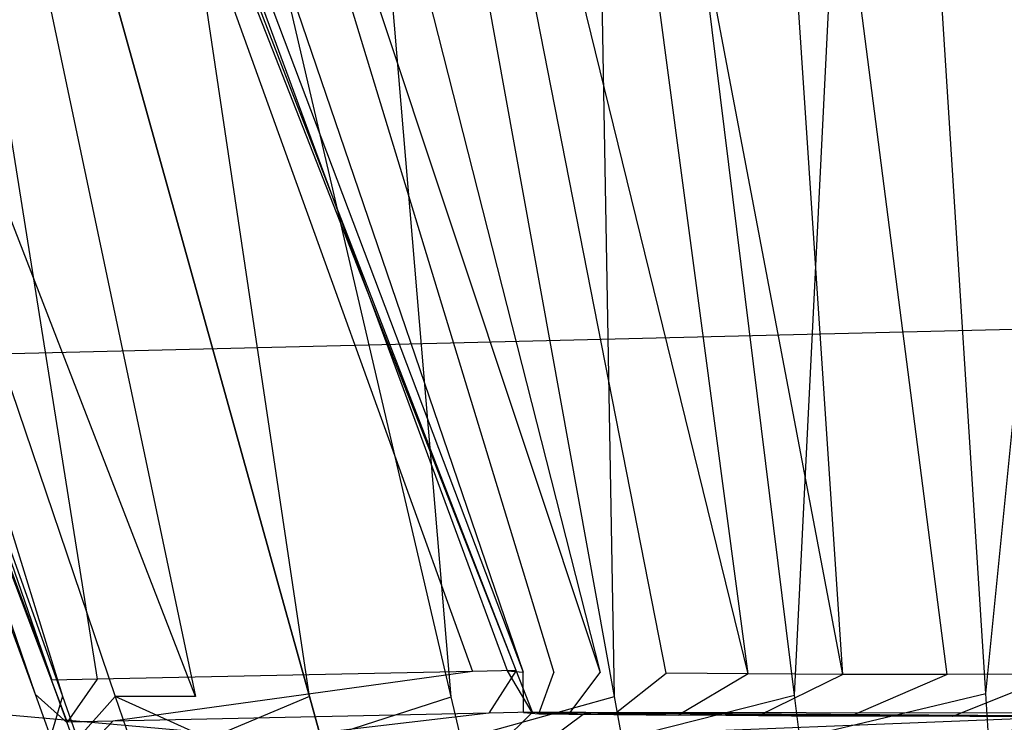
# Model space of a CAD drawing. Extents: x 0 to 1.29, y -0.45 to 0.
# Tile 6 of 37: x 0.1753 to 0.1861, y -0.44723 to -0.43953. Entities that reach past the tile are written whole.
import ezdxf

# ---------------------------------------------------------------- set-up
doc = ezdxf.new("R2010")
doc.units = 0
for name, color, linetype in [('L0_GRIFFOL_N_A69100__1___REPLAC', 7, 'CONTINUOUS'), ('L23_GRIFFUL_N_A69100__1___REPLA', 7, 'CONTINUOUS'), ('L25_FRONTUL_N_A69100__0___REPLA', 7, 'CONTINUOUS'), ('L2_FRONTOL_N_A69100__0___REPLAC', 7, 'CONTINUOUS')]:
    doc.layers.add(name, color=color, linetype=linetype)

msp = doc.modelspace()

# ---------------------------------------------------------------- linework, layer by layer
at = {"layer": 'L0_GRIFFOL_N_A69100__1___REPLAC', "color": 254}
for points, invisible_edges in [([(0.168714, -0.428419, 0.385124), (0.175471, -0.446922, 0.385193), (0.17565, -0.44677, 0.398709), (0.168714, -0.428419, 0.385124)], 14), ([(0.168714, -0.428419, 0.385124), (0.17565, -0.44677, 0.398709), (0.168848, -0.428443, 0.398708), (0.168714, -0.428419, 0.385124)], 14), ([(0.169175, -0.428454, 0.381799), (0.175471, -0.446922, 0.385193), (0.168714, -0.428419, 0.385124), (0.169175, -0.428454, 0.381799)], 14), ([(0.173584, -0.428415, 0.38497), (0.180743, -0.446661, 0.398678), (0.180648, -0.446664, 0.38376), (0.173584, -0.428415, 0.38497)], 13), ([(0.180743, -0.446661, 0.398678), (0.173584, -0.428415, 0.38497), (0.173683, -0.428444, 0.398705), (0.180743, -0.446661, 0.398678)], 14), ([(0.180648, -0.446664, 0.38376), (0.173928, -0.428441, 0.382495), (0.173584, -0.428415, 0.38497), (0.180648, -0.446664, 0.38376)], 14), ([(0.181499, -0.428435, 0.367114), (0.181823, -0.446946, 0.374357), (0.178468, -0.428457, 0.368484), (0.181499, -0.428435, 0.367114)], 13), ([(0.184325, -0.446704, 0.37786), (0.183112, -0.428428, 0.371563), (0.180853, -0.428444, 0.372583), (0.184325, -0.446704, 0.37786)], 14), ([(0.184715, -0.428409, 0.366218), (0.183797, -0.446932, 0.373464), (0.181499, -0.428435, 0.367114), (0.184715, -0.428409, 0.366218)], 13), ([(0.181823, -0.446946, 0.374357), (0.181499, -0.428435, 0.367114), (0.183797, -0.446932, 0.373464), (0.181823, -0.446946, 0.374357)], 14), ([(0.185508, -0.428408, 0.370896), (0.183112, -0.428428, 0.371563), (0.185469, -0.446704, 0.377375), (0.185508, -0.428408, 0.370896)], 14), ([(0.185469, -0.446704, 0.377375), (0.183112, -0.428428, 0.371563), (0.184325, -0.446704, 0.37786), (0.185469, -0.446704, 0.377375)], 14), ([(0.183797, -0.446932, 0.373464), (0.184715, -0.428409, 0.366218), (0.185891, -0.446915, 0.372881), (0.183797, -0.446932, 0.373464)], 14), ([(0.187744, -0.428385, 0.365867), (0.185891, -0.446915, 0.372881), (0.184715, -0.428409, 0.366218), (0.187744, -0.428385, 0.365867)], 13), ([(0.186683, -0.446702, 0.377057), (0.185508, -0.428408, 0.370896), (0.185469, -0.446704, 0.377375), (0.186683, -0.446702, 0.377057)], 14), ([(0.186683, -0.446702, 0.377057), (0.187687, -0.428392, 0.370643), (0.185508, -0.428408, 0.370896), (0.186683, -0.446702, 0.377057)], 13), ([(0.185891, -0.446915, 0.372881), (0.187744, -0.428385, 0.365867), (0.187756, -0.4469, 0.372665), (0.185891, -0.446915, 0.372881)], 14), ([(0.175654, -0.446766, 0.399014), (0.168848, -0.428443, 0.398708), (0.17565, -0.44677, 0.398709), (0.175654, -0.446766, 0.399014)], 13), ([(0.168848, -0.428443, 0.398708), (0.175654, -0.446766, 0.399014), (0.168851, -0.428444, 0.399014), (0.168848, -0.428443, 0.398708)], 14), ([(0.175654, -0.446766, 0.399014), (0.169325, -0.428444, 0.399014), (0.168851, -0.428444, 0.399014), (0.175654, -0.446766, 0.399014)], 13), ([(0.175471, -0.446922, 0.385193), (0.169175, -0.428454, 0.381799), (0.175771, -0.446944, 0.383028), (0.175471, -0.446922, 0.385193)], 13), ([(0.170066, -0.428459, 0.378572), (0.175771, -0.446944, 0.383028), (0.169175, -0.428454, 0.381799), (0.170066, -0.428459, 0.378572)], 14), ([(0.169325, -0.428444, 0.399014), (0.175654, -0.446766, 0.399014), (0.176153, -0.446756, 0.399014), (0.169325, -0.428444, 0.399014)], 14), ([(0.176153, -0.446756, 0.399014), (0.173232, -0.428444, 0.399014), (0.169325, -0.428444, 0.399014), (0.176153, -0.446756, 0.399014)], 13), ([(0.17723, -0.446945, 0.378945), (0.170066, -0.428459, 0.378572), (0.171415, -0.428456, 0.375529), (0.17723, -0.446945, 0.378945)], 14), ([(0.175771, -0.446944, 0.383028), (0.170066, -0.428459, 0.378572), (0.176351, -0.446947, 0.380926), (0.175771, -0.446944, 0.383028)], 13), ([(0.170066, -0.428459, 0.378572), (0.17723, -0.446945, 0.378945), (0.176351, -0.446947, 0.380926), (0.170066, -0.428459, 0.378572)], 13), ([(0.173333, -0.428457, 0.372787), (0.17723, -0.446945, 0.378945), (0.171415, -0.428456, 0.375529), (0.173333, -0.428457, 0.372787)], 14), ([(0.173232, -0.428444, 0.399014), (0.176153, -0.446756, 0.399014), (0.180267, -0.446671, 0.399014), (0.173232, -0.428444, 0.399014)], 14), ([(0.180267, -0.446671, 0.399014), (0.173685, -0.428444, 0.399014), (0.173232, -0.428444, 0.399014), (0.180267, -0.446671, 0.399014)], 13), ([(0.17723, -0.446945, 0.378945), (0.173333, -0.428457, 0.372787), (0.178479, -0.446946, 0.377159), (0.17723, -0.446945, 0.378945)], 13), ([(0.175722, -0.428463, 0.37041), (0.178479, -0.446946, 0.377159), (0.173333, -0.428457, 0.372787), (0.175722, -0.428463, 0.37041)], 13), ([(0.173683, -0.428444, 0.398705), (0.180745, -0.446661, 0.399014), (0.180743, -0.446661, 0.398678), (0.173683, -0.428444, 0.398705)], 13), ([(0.180745, -0.446661, 0.399014), (0.173683, -0.428444, 0.398705), (0.173685, -0.428444, 0.399014), (0.180745, -0.446661, 0.399014)], 14), ([(0.173685, -0.428444, 0.399014), (0.180267, -0.446671, 0.399014), (0.180745, -0.446661, 0.399014), (0.173685, -0.428444, 0.399014)], 14), ([(0.173928, -0.428441, 0.382495), (0.18082, -0.446679, 0.382581), (0.174592, -0.428444, 0.380092), (0.173928, -0.428441, 0.382495)], 14), ([(0.173928, -0.428441, 0.382495), (0.180648, -0.446664, 0.38376), (0.18082, -0.446679, 0.382581), (0.173928, -0.428441, 0.382495)], 13), ([(0.175597, -0.428442, 0.377827), (0.174592, -0.428444, 0.380092), (0.181156, -0.446683, 0.381437), (0.175597, -0.428442, 0.377827)], 14), ([(0.174592, -0.428444, 0.380092), (0.18082, -0.446679, 0.382581), (0.181156, -0.446683, 0.381437), (0.174592, -0.428444, 0.380092)], 14), ([(0.175597, -0.428442, 0.377827), (0.181665, -0.446685, 0.380358), (0.177026, -0.428443, 0.375786), (0.175597, -0.428442, 0.377827)], 14), ([(0.175597, -0.428442, 0.377827), (0.181156, -0.446683, 0.381437), (0.181665, -0.446685, 0.380358), (0.175597, -0.428442, 0.377827)], 14), ([(0.178468, -0.428457, 0.368484), (0.180034, -0.44695, 0.375611), (0.175722, -0.428463, 0.37041), (0.178468, -0.428457, 0.368484)], 13), ([(0.178479, -0.446946, 0.377159), (0.175722, -0.428463, 0.37041), (0.180034, -0.44695, 0.375611), (0.178479, -0.446946, 0.377159)], 14), ([(0.182388, -0.44669, 0.379386), (0.178806, -0.428448, 0.374016), (0.177026, -0.428443, 0.375786), (0.182388, -0.44669, 0.379386)], 14), ([(0.177026, -0.428443, 0.375786), (0.181665, -0.446685, 0.380358), (0.182388, -0.44669, 0.379386), (0.177026, -0.428443, 0.375786)], 14), ([(0.180034, -0.44695, 0.375611), (0.178468, -0.428457, 0.368484), (0.181823, -0.446946, 0.374357), (0.180034, -0.44695, 0.375611)], 14), ([(0.183289, -0.446699, 0.378543), (0.180853, -0.428444, 0.372583), (0.178806, -0.428448, 0.374016), (0.183289, -0.446699, 0.378543)], 14), ([(0.183289, -0.446699, 0.378543), (0.178806, -0.428448, 0.374016), (0.182388, -0.44669, 0.379386), (0.183289, -0.446699, 0.378543)], 14), ([(0.184325, -0.446704, 0.37786), (0.180853, -0.428444, 0.372583), (0.183289, -0.446699, 0.378543), (0.184325, -0.446704, 0.37786)], 14), ([(0.176325, -0.447217, 0.399014), (0.180267, -0.446671, 0.399014), (0.176153, -0.446756, 0.399014), (0.176325, -0.447217, 0.399014)], 13), ([(0.180267, -0.446671, 0.399014), (0.176325, -0.447217, 0.399014), (0.180444, -0.44713, 0.399014), (0.180267, -0.446671, 0.399014)], 14), ([(0.180444, -0.44713, 0.399014), (0.180745, -0.446661, 0.399014), (0.180267, -0.446671, 0.399014), (0.180444, -0.44713, 0.399014)], 13), ([(0.180745, -0.446661, 0.399014), (0.180444, -0.44713, 0.399014), (0.180922, -0.447119, 0.399014), (0.180745, -0.446661, 0.399014)], 14), ([(0.18092, -0.44712, 0.398677), (0.180648, -0.446664, 0.38376), (0.180743, -0.446661, 0.398678), (0.18092, -0.44712, 0.398677)], 14), ([(0.180648, -0.446664, 0.38376), (0.18092, -0.44712, 0.398677), (0.180826, -0.447123, 0.38373), (0.180648, -0.446664, 0.38376)], 13), ([(0.180826, -0.447123, 0.38373), (0.18082, -0.446679, 0.382581), (0.180648, -0.446664, 0.38376), (0.180826, -0.447123, 0.38373)], 14), ([(0.180743, -0.446661, 0.398678), (0.180922, -0.447119, 0.399014), (0.18092, -0.44712, 0.398677), (0.180743, -0.446661, 0.398678)], 13), ([(0.180922, -0.447119, 0.399014), (0.180743, -0.446661, 0.398678), (0.180745, -0.446661, 0.399014), (0.180922, -0.447119, 0.399014)], 14), ([(0.175471, -0.446922, 0.385193), (0.175821, -0.447231, 0.398709), (0.17565, -0.44677, 0.398709), (0.175471, -0.446922, 0.385193)], 14), ([(0.17565, -0.44677, 0.398709), (0.175825, -0.447227, 0.399014), (0.175654, -0.446766, 0.399014), (0.17565, -0.44677, 0.398709)], 14), ([(0.175825, -0.447227, 0.399014), (0.17565, -0.44677, 0.398709), (0.175821, -0.447231, 0.398709), (0.175825, -0.447227, 0.399014)], 13), ([(0.175825, -0.447227, 0.399014), (0.176153, -0.446756, 0.399014), (0.175654, -0.446766, 0.399014), (0.175825, -0.447227, 0.399014)], 13), ([(0.176153, -0.446756, 0.399014), (0.175825, -0.447227, 0.399014), (0.176325, -0.447217, 0.399014), (0.176153, -0.446756, 0.399014)], 14), ([(0.180994, -0.447138, 0.382583), (0.181156, -0.446683, 0.381437), (0.18082, -0.446679, 0.382581), (0.180994, -0.447138, 0.382583)], 14), ([(0.18082, -0.446679, 0.382581), (0.180826, -0.447123, 0.38373), (0.180994, -0.447138, 0.382583), (0.18082, -0.446679, 0.382581)], 13), ([(0.181156, -0.446683, 0.381437), (0.180994, -0.447138, 0.382583), (0.181321, -0.447141, 0.381471), (0.181156, -0.446683, 0.381437)], 13), ([(0.181321, -0.447141, 0.381471), (0.181665, -0.446685, 0.380358), (0.181156, -0.446683, 0.381437), (0.181321, -0.447141, 0.381471)], 14), ([(0.181665, -0.446685, 0.380358), (0.181321, -0.447141, 0.381471), (0.181817, -0.447144, 0.380422), (0.181665, -0.446685, 0.380358)], 13), ([(0.181817, -0.447144, 0.380422), (0.182388, -0.44669, 0.379386), (0.181665, -0.446685, 0.380358), (0.181817, -0.447144, 0.380422)], 14), ([(0.182388, -0.44669, 0.379386), (0.181817, -0.447144, 0.380422), (0.182523, -0.44715, 0.379476), (0.182388, -0.44669, 0.379386)], 13), ([(0.182523, -0.44715, 0.379476), (0.183289, -0.446699, 0.378543), (0.182388, -0.44669, 0.379386), (0.182523, -0.44715, 0.379476)], 13), ([(0.183289, -0.446699, 0.378543), (0.182523, -0.44715, 0.379476), (0.183401, -0.447158, 0.378657), (0.183289, -0.446699, 0.378543)], 14), ([(0.183401, -0.447158, 0.378657), (0.184325, -0.446704, 0.37786), (0.183289, -0.446699, 0.378543), (0.183401, -0.447158, 0.378657)], 13), ([(0.184325, -0.446704, 0.37786), (0.183401, -0.447158, 0.378657), (0.184412, -0.447163, 0.377993), (0.184325, -0.446704, 0.37786)], 14), ([(0.184412, -0.447163, 0.377993), (0.185469, -0.446704, 0.377375), (0.184325, -0.446704, 0.37786), (0.184412, -0.447163, 0.377993)], 13), ([(0.185469, -0.446704, 0.377375), (0.184412, -0.447163, 0.377993), (0.185528, -0.447164, 0.377521), (0.185469, -0.446704, 0.377375)], 14), ([(0.185528, -0.447164, 0.377521), (0.186683, -0.446702, 0.377057), (0.185469, -0.446704, 0.377375), (0.185528, -0.447164, 0.377521)], 13), ([(0.186683, -0.446702, 0.377057), (0.185528, -0.447164, 0.377521), (0.186712, -0.447162, 0.377212), (0.186683, -0.446702, 0.377057)], 14), ([(0.175821, -0.447231, 0.398709), (0.175471, -0.446922, 0.385193), (0.175641, -0.447387, 0.385195), (0.175821, -0.447231, 0.398709)], 13), ([(0.175771, -0.446944, 0.383028), (0.175641, -0.447387, 0.385195), (0.175471, -0.446922, 0.385193), (0.175771, -0.446944, 0.383028)], 14), ([(0.175641, -0.447387, 0.385195), (0.175771, -0.446944, 0.383028), (0.175937, -0.44741, 0.383058), (0.175641, -0.447387, 0.385195)], 13), ([(0.176351, -0.446947, 0.380926), (0.175937, -0.44741, 0.383058), (0.175771, -0.446944, 0.383028), (0.176351, -0.446947, 0.380926)], 14), ([(0.175937, -0.44741, 0.383058), (0.176351, -0.446947, 0.380926), (0.176509, -0.447412, 0.380985), (0.175937, -0.44741, 0.383058)], 13), ([(0.177376, -0.447411, 0.37903), (0.176351, -0.446947, 0.380926), (0.17723, -0.446945, 0.378945), (0.177376, -0.447411, 0.37903)], 14), ([(0.176351, -0.446947, 0.380926), (0.177376, -0.447411, 0.37903), (0.176509, -0.447412, 0.380985), (0.176351, -0.446947, 0.380926)], 13), ([(0.178479, -0.446946, 0.377159), (0.177376, -0.447411, 0.37903), (0.17723, -0.446945, 0.378945), (0.178479, -0.446946, 0.377159)], 14), ([(0.177376, -0.447411, 0.37903), (0.178479, -0.446946, 0.377159), (0.178608, -0.447411, 0.377268), (0.177376, -0.447411, 0.37903)], 13), ([(0.180034, -0.44695, 0.375611), (0.178608, -0.447411, 0.377268), (0.178479, -0.446946, 0.377159), (0.180034, -0.44695, 0.375611)], 13), ([(0.178608, -0.447411, 0.377268), (0.180034, -0.44695, 0.375611), (0.180143, -0.447415, 0.375742), (0.178608, -0.447411, 0.377268)], 14), ([(0.181823, -0.446946, 0.374357), (0.180143, -0.447415, 0.375742), (0.180034, -0.44695, 0.375611), (0.181823, -0.446946, 0.374357)], 13), ([(0.180143, -0.447415, 0.375742), (0.181823, -0.446946, 0.374357), (0.181907, -0.447411, 0.374504), (0.180143, -0.447415, 0.375742)], 14), ([(0.183797, -0.446932, 0.373464), (0.181907, -0.447411, 0.374504), (0.181823, -0.446946, 0.374357), (0.183797, -0.446932, 0.373464)], 13), ([(0.181907, -0.447411, 0.374504), (0.183797, -0.446932, 0.373464), (0.183854, -0.447398, 0.373624), (0.181907, -0.447411, 0.374504)], 14), ([(0.185891, -0.446915, 0.372881), (0.183854, -0.447398, 0.373624), (0.183797, -0.446932, 0.373464), (0.185891, -0.446915, 0.372881)], 13), ([(0.183854, -0.447398, 0.373624), (0.185891, -0.446915, 0.372881), (0.18592, -0.44738, 0.373049), (0.183854, -0.447398, 0.373624)], 14), ([(0.187756, -0.4469, 0.372665), (0.18592, -0.44738, 0.373049), (0.185891, -0.446915, 0.372881), (0.187756, -0.4469, 0.372665)], 13), ([(0.18592, -0.44738, 0.373049), (0.187756, -0.4469, 0.372665), (0.187757, -0.447366, 0.372836), (0.18592, -0.44738, 0.373049)], 14), ([(0.175954, -0.447605, 0.399014), (0.176325, -0.447217, 0.399014), (0.175825, -0.447227, 0.399014), (0.175954, -0.447605, 0.399014)], 13), ([(0.176325, -0.447217, 0.399014), (0.175954, -0.447605, 0.399014), (0.176449, -0.447594, 0.399014), (0.176325, -0.447217, 0.399014)], 14), ([(0.176449, -0.447594, 0.399014), (0.180444, -0.44713, 0.399014), (0.176325, -0.447217, 0.399014), (0.176449, -0.447594, 0.399014)], 13), ([(0.180444, -0.44713, 0.399014), (0.176449, -0.447594, 0.399014), (0.180529, -0.447507, 0.399014), (0.180444, -0.44713, 0.399014)], 14), ([(0.180529, -0.447507, 0.399014), (0.180922, -0.447119, 0.399014), (0.180444, -0.44713, 0.399014), (0.180529, -0.447507, 0.399014)], 13), ([(0.180922, -0.447119, 0.399014), (0.180529, -0.447507, 0.399014), (0.181002, -0.447497, 0.399014), (0.180922, -0.447119, 0.399014)], 14), ([(0.18092, -0.44712, 0.398677), (0.181409, -0.447125, 0.38377), (0.180826, -0.447123, 0.38373), (0.18092, -0.44712, 0.398677)], 13), ([(0.180826, -0.447123, 0.38373), (0.181564, -0.447139, 0.382708), (0.180994, -0.447138, 0.382583), (0.180826, -0.447123, 0.38373)], 13), ([(0.181564, -0.447139, 0.382708), (0.180826, -0.447123, 0.38373), (0.181409, -0.447125, 0.38377), (0.181564, -0.447139, 0.382708)], 14), ([(0.180922, -0.447119, 0.399014), (0.181505, -0.44712, 0.398679), (0.18092, -0.44712, 0.398677), (0.180922, -0.447119, 0.399014)], 13), ([(0.181409, -0.447125, 0.38377), (0.18092, -0.44712, 0.398677), (0.181505, -0.44712, 0.398679), (0.181409, -0.447125, 0.38377)], 14), ([(0.181002, -0.447497, 0.399014), (0.181509, -0.44712, 0.399014), (0.180922, -0.447119, 0.399014), (0.181002, -0.447497, 0.399014)], 13), ([(0.181505, -0.44712, 0.398679), (0.180922, -0.447119, 0.399014), (0.181509, -0.44712, 0.399014), (0.181505, -0.44712, 0.398679)], 14), ([(0.180994, -0.447138, 0.382583), (0.181867, -0.447143, 0.381679), (0.181321, -0.447141, 0.381471), (0.180994, -0.447138, 0.382583)], 13), ([(0.181867, -0.447143, 0.381679), (0.180994, -0.447138, 0.382583), (0.181564, -0.447139, 0.382708), (0.181867, -0.447143, 0.381679)], 14), ([(0.181509, -0.44712, 0.399014), (0.181002, -0.447497, 0.399014), (0.181573, -0.447377, 0.399014), (0.181509, -0.44712, 0.399014)], 14), ([(0.181321, -0.447141, 0.381471), (0.182319, -0.447145, 0.380724), (0.181817, -0.447144, 0.380422), (0.181321, -0.447141, 0.381471)], 13), ([(0.182319, -0.447145, 0.380724), (0.181321, -0.447141, 0.381471), (0.181867, -0.447143, 0.381679), (0.182319, -0.447145, 0.380724)], 14), ([(0.181505, -0.44712, 0.398679), (0.181564, -0.447139, 0.382708), (0.181409, -0.447125, 0.38377), (0.181505, -0.44712, 0.398679)], 14), ([(0.181509, -0.44712, 0.399014), (0.18774, -0.447131, 0.398695), (0.181505, -0.44712, 0.398679), (0.181509, -0.44712, 0.399014)], 13), ([(0.18774, -0.447131, 0.398695), (0.187446, -0.447161, 0.377717), (0.181505, -0.44712, 0.398679), (0.18774, -0.447131, 0.398695)], 14), ([(0.181505, -0.44712, 0.398679), (0.182319, -0.447145, 0.380724), (0.181564, -0.447139, 0.382708), (0.181505, -0.44712, 0.398679)], 14), ([(0.181505, -0.44712, 0.398679), (0.187446, -0.447161, 0.377717), (0.185716, -0.447163, 0.378074), (0.181505, -0.44712, 0.398679)], 14), ([(0.181505, -0.44712, 0.398679), (0.185716, -0.447163, 0.378074), (0.182319, -0.447145, 0.380724), (0.181505, -0.44712, 0.398679)], 14), ([(0.181573, -0.447377, 0.399014), (0.187744, -0.44713, 0.399014), (0.181509, -0.44712, 0.399014), (0.181573, -0.447377, 0.399014)], 13), ([(0.18774, -0.447131, 0.398695), (0.181509, -0.44712, 0.399014), (0.187744, -0.44713, 0.399014), (0.18774, -0.447131, 0.398695)], 14), ([(0.181564, -0.447139, 0.382708), (0.182319, -0.447145, 0.380724), (0.181867, -0.447143, 0.381679), (0.181564, -0.447139, 0.382708)], 14), ([(0.187744, -0.44713, 0.399014), (0.181573, -0.447377, 0.399014), (0.187743, -0.447524, 0.399014), (0.187744, -0.44713, 0.399014)], 14), ([(0.181817, -0.447144, 0.380422), (0.182959, -0.44715, 0.379867), (0.182523, -0.44715, 0.379476), (0.181817, -0.447144, 0.380422)], 13), ([(0.182959, -0.44715, 0.379867), (0.181817, -0.447144, 0.380422), (0.182319, -0.447145, 0.380724), (0.182959, -0.44715, 0.379867)], 14), ([(0.182319, -0.447145, 0.380724), (0.183763, -0.447158, 0.379117), (0.182959, -0.44715, 0.379867), (0.182319, -0.447145, 0.380724)], 14), ([(0.182319, -0.447145, 0.380724), (0.185716, -0.447163, 0.378074), (0.183763, -0.447158, 0.379117), (0.182319, -0.447145, 0.380724)], 14), ([(0.182523, -0.44715, 0.379476), (0.183763, -0.447158, 0.379117), (0.183401, -0.447158, 0.378657), (0.182523, -0.44715, 0.379476)], 13), ([(0.183763, -0.447158, 0.379117), (0.182523, -0.44715, 0.379476), (0.182959, -0.44715, 0.379867), (0.183763, -0.447158, 0.379117)], 14), ([(0.183401, -0.447158, 0.378657), (0.184688, -0.447163, 0.378509), (0.184412, -0.447163, 0.377993), (0.183401, -0.447158, 0.378657)], 13), ([(0.184688, -0.447163, 0.378509), (0.183401, -0.447158, 0.378657), (0.183763, -0.447158, 0.379117), (0.184688, -0.447163, 0.378509)], 14), ([(0.183763, -0.447158, 0.379117), (0.185716, -0.447163, 0.378074), (0.184688, -0.447163, 0.378509), (0.183763, -0.447158, 0.379117)], 14), ([(0.184412, -0.447163, 0.377993), (0.185716, -0.447163, 0.378074), (0.185528, -0.447164, 0.377521), (0.184412, -0.447163, 0.377993)], 13), ([(0.185716, -0.447163, 0.378074), (0.184412, -0.447163, 0.377993), (0.184688, -0.447163, 0.378509), (0.185716, -0.447163, 0.378074)], 14), ([(0.185528, -0.447164, 0.377521), (0.186728, -0.447162, 0.377796), (0.186712, -0.447162, 0.377212), (0.185528, -0.447164, 0.377521)], 13), ([(0.186728, -0.447162, 0.377796), (0.185528, -0.447164, 0.377521), (0.185716, -0.447163, 0.378074), (0.186728, -0.447162, 0.377796)], 14), ([(0.185716, -0.447163, 0.378074), (0.187446, -0.447161, 0.377717), (0.186728, -0.447162, 0.377796), (0.185716, -0.447163, 0.378074)], 14), ([(0.175821, -0.447231, 0.398709), (0.175954, -0.447605, 0.399014), (0.175825, -0.447227, 0.399014), (0.175821, -0.447231, 0.398709)], 14)]:
    msp.add_3dface(points, dxfattribs=dict(at, invisible_edges=invisible_edges))
at = {"layer": 'L23_GRIFFUL_N_A69100__1___REPLA', "color": 254}
for points, invisible_edges in [([(0.168714, -0.428419, 0.185124), (0.175471, -0.446922, 0.185193), (0.17565, -0.44677, 0.198709), (0.168714, -0.428419, 0.185124)], 14), ([(0.168714, -0.428419, 0.185124), (0.17565, -0.44677, 0.198709), (0.168848, -0.428443, 0.198708), (0.168714, -0.428419, 0.185124)], 14), ([(0.169175, -0.428454, 0.181799), (0.175471, -0.446922, 0.185193), (0.168714, -0.428419, 0.185124), (0.169175, -0.428454, 0.181799)], 14), ([(0.173584, -0.428415, 0.18497), (0.180743, -0.446661, 0.198678), (0.180648, -0.446664, 0.18376), (0.173584, -0.428415, 0.18497)], 13), ([(0.180743, -0.446661, 0.198678), (0.173584, -0.428415, 0.18497), (0.173683, -0.428444, 0.198705), (0.180743, -0.446661, 0.198678)], 14), ([(0.180648, -0.446664, 0.18376), (0.173928, -0.428441, 0.182495), (0.173584, -0.428415, 0.18497), (0.180648, -0.446664, 0.18376)], 14), ([(0.181499, -0.428435, 0.167114), (0.181823, -0.446946, 0.174357), (0.178468, -0.428457, 0.168484), (0.181499, -0.428435, 0.167114)], 13), ([(0.184325, -0.446704, 0.17786), (0.183112, -0.428428, 0.171563), (0.180853, -0.428444, 0.172583), (0.184325, -0.446704, 0.17786)], 14), ([(0.184715, -0.428409, 0.166218), (0.183797, -0.446932, 0.173464), (0.181499, -0.428435, 0.167114), (0.184715, -0.428409, 0.166218)], 13), ([(0.181823, -0.446946, 0.174357), (0.181499, -0.428435, 0.167114), (0.183797, -0.446932, 0.173464), (0.181823, -0.446946, 0.174357)], 14), ([(0.185508, -0.428408, 0.170896), (0.183112, -0.428428, 0.171563), (0.185469, -0.446704, 0.177375), (0.185508, -0.428408, 0.170896)], 14), ([(0.185469, -0.446704, 0.177375), (0.183112, -0.428428, 0.171563), (0.184325, -0.446704, 0.17786), (0.185469, -0.446704, 0.177375)], 14), ([(0.183797, -0.446932, 0.173464), (0.184715, -0.428409, 0.166218), (0.185891, -0.446915, 0.172881), (0.183797, -0.446932, 0.173464)], 14), ([(0.187744, -0.428385, 0.165867), (0.185891, -0.446915, 0.172881), (0.184715, -0.428409, 0.166218), (0.187744, -0.428385, 0.165867)], 13), ([(0.186683, -0.446702, 0.177057), (0.185508, -0.428408, 0.170896), (0.185469, -0.446704, 0.177375), (0.186683, -0.446702, 0.177057)], 14), ([(0.186683, -0.446702, 0.177057), (0.187687, -0.428392, 0.170643), (0.185508, -0.428408, 0.170896), (0.186683, -0.446702, 0.177057)], 13), ([(0.185891, -0.446915, 0.172881), (0.187744, -0.428385, 0.165867), (0.187756, -0.4469, 0.172665), (0.185891, -0.446915, 0.172881)], 14), ([(0.175654, -0.446766, 0.199014), (0.168848, -0.428443, 0.198708), (0.17565, -0.44677, 0.198709), (0.175654, -0.446766, 0.199014)], 13), ([(0.168848, -0.428443, 0.198708), (0.175654, -0.446766, 0.199014), (0.168851, -0.428444, 0.199014), (0.168848, -0.428443, 0.198708)], 14), ([(0.175654, -0.446766, 0.199014), (0.169325, -0.428444, 0.199014), (0.168851, -0.428444, 0.199014), (0.175654, -0.446766, 0.199014)], 13), ([(0.175471, -0.446922, 0.185193), (0.169175, -0.428454, 0.181799), (0.175771, -0.446944, 0.183028), (0.175471, -0.446922, 0.185193)], 13), ([(0.170066, -0.428459, 0.178572), (0.175771, -0.446944, 0.183028), (0.169175, -0.428454, 0.181799), (0.170066, -0.428459, 0.178572)], 14), ([(0.169325, -0.428444, 0.199014), (0.175654, -0.446766, 0.199014), (0.176153, -0.446756, 0.199014), (0.169325, -0.428444, 0.199014)], 14), ([(0.176153, -0.446756, 0.199014), (0.173232, -0.428444, 0.199014), (0.169325, -0.428444, 0.199014), (0.176153, -0.446756, 0.199014)], 13), ([(0.17723, -0.446945, 0.178945), (0.170066, -0.428459, 0.178572), (0.171415, -0.428456, 0.175529), (0.17723, -0.446945, 0.178945)], 14), ([(0.175771, -0.446944, 0.183028), (0.170066, -0.428459, 0.178572), (0.176351, -0.446947, 0.180926), (0.175771, -0.446944, 0.183028)], 13), ([(0.170066, -0.428459, 0.178572), (0.17723, -0.446945, 0.178945), (0.176351, -0.446947, 0.180926), (0.170066, -0.428459, 0.178572)], 13), ([(0.173333, -0.428457, 0.172787), (0.17723, -0.446945, 0.178945), (0.171415, -0.428456, 0.175529), (0.173333, -0.428457, 0.172787)], 14), ([(0.173232, -0.428444, 0.199014), (0.176153, -0.446756, 0.199014), (0.180267, -0.446671, 0.199014), (0.173232, -0.428444, 0.199014)], 14), ([(0.180267, -0.446671, 0.199014), (0.173685, -0.428444, 0.199014), (0.173232, -0.428444, 0.199014), (0.180267, -0.446671, 0.199014)], 13), ([(0.17723, -0.446945, 0.178945), (0.173333, -0.428457, 0.172787), (0.178479, -0.446946, 0.177159), (0.17723, -0.446945, 0.178945)], 13), ([(0.175722, -0.428463, 0.17041), (0.178479, -0.446946, 0.177159), (0.173333, -0.428457, 0.172787), (0.175722, -0.428463, 0.17041)], 13), ([(0.173683, -0.428444, 0.198705), (0.180745, -0.446661, 0.199014), (0.180743, -0.446661, 0.198678), (0.173683, -0.428444, 0.198705)], 13), ([(0.180745, -0.446661, 0.199014), (0.173683, -0.428444, 0.198705), (0.173685, -0.428444, 0.199014), (0.180745, -0.446661, 0.199014)], 14), ([(0.173685, -0.428444, 0.199014), (0.180267, -0.446671, 0.199014), (0.180745, -0.446661, 0.199014), (0.173685, -0.428444, 0.199014)], 14), ([(0.173928, -0.428441, 0.182495), (0.18082, -0.446679, 0.182581), (0.174592, -0.428444, 0.180092), (0.173928, -0.428441, 0.182495)], 14), ([(0.173928, -0.428441, 0.182495), (0.180648, -0.446664, 0.18376), (0.18082, -0.446679, 0.182581), (0.173928, -0.428441, 0.182495)], 13), ([(0.175597, -0.428442, 0.177827), (0.174592, -0.428444, 0.180092), (0.181156, -0.446683, 0.181437), (0.175597, -0.428442, 0.177827)], 14), ([(0.174592, -0.428444, 0.180092), (0.18082, -0.446679, 0.182581), (0.181156, -0.446683, 0.181437), (0.174592, -0.428444, 0.180092)], 14), ([(0.175597, -0.428442, 0.177827), (0.181665, -0.446685, 0.180358), (0.177026, -0.428443, 0.175786), (0.175597, -0.428442, 0.177827)], 14), ([(0.175597, -0.428442, 0.177827), (0.181156, -0.446683, 0.181437), (0.181665, -0.446685, 0.180358), (0.175597, -0.428442, 0.177827)], 14), ([(0.178468, -0.428457, 0.168484), (0.180034, -0.44695, 0.175611), (0.175722, -0.428463, 0.17041), (0.178468, -0.428457, 0.168484)], 13), ([(0.178479, -0.446946, 0.177159), (0.175722, -0.428463, 0.17041), (0.180034, -0.44695, 0.175611), (0.178479, -0.446946, 0.177159)], 14), ([(0.182388, -0.44669, 0.179386), (0.178806, -0.428448, 0.174016), (0.177026, -0.428443, 0.175786), (0.182388, -0.44669, 0.179386)], 14), ([(0.177026, -0.428443, 0.175786), (0.181665, -0.446685, 0.180358), (0.182388, -0.44669, 0.179386), (0.177026, -0.428443, 0.175786)], 14), ([(0.180034, -0.44695, 0.175611), (0.178468, -0.428457, 0.168484), (0.181823, -0.446946, 0.174357), (0.180034, -0.44695, 0.175611)], 14), ([(0.183289, -0.446699, 0.178543), (0.180853, -0.428444, 0.172583), (0.178806, -0.428448, 0.174016), (0.183289, -0.446699, 0.178543)], 14), ([(0.183289, -0.446699, 0.178543), (0.178806, -0.428448, 0.174016), (0.182388, -0.44669, 0.179386), (0.183289, -0.446699, 0.178543)], 14), ([(0.184325, -0.446704, 0.17786), (0.180853, -0.428444, 0.172583), (0.183289, -0.446699, 0.178543), (0.184325, -0.446704, 0.17786)], 14), ([(0.176325, -0.447217, 0.199014), (0.180267, -0.446671, 0.199014), (0.176153, -0.446756, 0.199014), (0.176325, -0.447217, 0.199014)], 13), ([(0.180267, -0.446671, 0.199014), (0.176325, -0.447217, 0.199014), (0.180444, -0.44713, 0.199014), (0.180267, -0.446671, 0.199014)], 14), ([(0.180444, -0.44713, 0.199014), (0.180745, -0.446661, 0.199014), (0.180267, -0.446671, 0.199014), (0.180444, -0.44713, 0.199014)], 13), ([(0.180745, -0.446661, 0.199014), (0.180444, -0.44713, 0.199014), (0.180922, -0.447119, 0.199014), (0.180745, -0.446661, 0.199014)], 14), ([(0.18092, -0.44712, 0.198677), (0.180648, -0.446664, 0.18376), (0.180743, -0.446661, 0.198678), (0.18092, -0.44712, 0.198677)], 14), ([(0.180648, -0.446664, 0.18376), (0.18092, -0.44712, 0.198677), (0.180826, -0.447123, 0.18373), (0.180648, -0.446664, 0.18376)], 13), ([(0.180826, -0.447123, 0.18373), (0.18082, -0.446679, 0.182581), (0.180648, -0.446664, 0.18376), (0.180826, -0.447123, 0.18373)], 14), ([(0.180743, -0.446661, 0.198678), (0.180922, -0.447119, 0.199014), (0.18092, -0.44712, 0.198677), (0.180743, -0.446661, 0.198678)], 13), ([(0.180922, -0.447119, 0.199014), (0.180743, -0.446661, 0.198678), (0.180745, -0.446661, 0.199014), (0.180922, -0.447119, 0.199014)], 14), ([(0.175471, -0.446922, 0.185193), (0.175821, -0.447231, 0.198709), (0.17565, -0.44677, 0.198709), (0.175471, -0.446922, 0.185193)], 14), ([(0.17565, -0.44677, 0.198709), (0.175825, -0.447227, 0.199014), (0.175654, -0.446766, 0.199014), (0.17565, -0.44677, 0.198709)], 14), ([(0.175825, -0.447227, 0.199014), (0.17565, -0.44677, 0.198709), (0.175821, -0.447231, 0.198709), (0.175825, -0.447227, 0.199014)], 13), ([(0.175825, -0.447227, 0.199014), (0.176153, -0.446756, 0.199014), (0.175654, -0.446766, 0.199014), (0.175825, -0.447227, 0.199014)], 13), ([(0.176153, -0.446756, 0.199014), (0.175825, -0.447227, 0.199014), (0.176325, -0.447217, 0.199014), (0.176153, -0.446756, 0.199014)], 14), ([(0.180994, -0.447138, 0.182583), (0.181156, -0.446683, 0.181437), (0.18082, -0.446679, 0.182581), (0.180994, -0.447138, 0.182583)], 14), ([(0.18082, -0.446679, 0.182581), (0.180826, -0.447123, 0.18373), (0.180994, -0.447138, 0.182583), (0.18082, -0.446679, 0.182581)], 13), ([(0.181156, -0.446683, 0.181437), (0.180994, -0.447138, 0.182583), (0.181321, -0.447141, 0.181471), (0.181156, -0.446683, 0.181437)], 13), ([(0.181321, -0.447141, 0.181471), (0.181665, -0.446685, 0.180358), (0.181156, -0.446683, 0.181437), (0.181321, -0.447141, 0.181471)], 14), ([(0.181665, -0.446685, 0.180358), (0.181321, -0.447141, 0.181471), (0.181817, -0.447144, 0.180422), (0.181665, -0.446685, 0.180358)], 13), ([(0.181817, -0.447144, 0.180422), (0.182388, -0.44669, 0.179386), (0.181665, -0.446685, 0.180358), (0.181817, -0.447144, 0.180422)], 14), ([(0.182388, -0.44669, 0.179386), (0.181817, -0.447144, 0.180422), (0.182523, -0.44715, 0.179476), (0.182388, -0.44669, 0.179386)], 13), ([(0.182523, -0.44715, 0.179476), (0.183289, -0.446699, 0.178543), (0.182388, -0.44669, 0.179386), (0.182523, -0.44715, 0.179476)], 13), ([(0.183289, -0.446699, 0.178543), (0.182523, -0.44715, 0.179476), (0.183401, -0.447158, 0.178657), (0.183289, -0.446699, 0.178543)], 14), ([(0.183401, -0.447158, 0.178657), (0.184325, -0.446704, 0.17786), (0.183289, -0.446699, 0.178543), (0.183401, -0.447158, 0.178657)], 13), ([(0.184325, -0.446704, 0.17786), (0.183401, -0.447158, 0.178657), (0.184412, -0.447163, 0.177993), (0.184325, -0.446704, 0.17786)], 14), ([(0.184412, -0.447163, 0.177993), (0.185469, -0.446704, 0.177375), (0.184325, -0.446704, 0.17786), (0.184412, -0.447163, 0.177993)], 13), ([(0.185469, -0.446704, 0.177375), (0.184412, -0.447163, 0.177993), (0.185528, -0.447164, 0.177521), (0.185469, -0.446704, 0.177375)], 14), ([(0.185528, -0.447164, 0.177521), (0.186683, -0.446702, 0.177057), (0.185469, -0.446704, 0.177375), (0.185528, -0.447164, 0.177521)], 13), ([(0.186683, -0.446702, 0.177057), (0.185528, -0.447164, 0.177521), (0.186712, -0.447162, 0.177212), (0.186683, -0.446702, 0.177057)], 14), ([(0.175821, -0.447231, 0.198709), (0.175471, -0.446922, 0.185193), (0.175641, -0.447387, 0.185195), (0.175821, -0.447231, 0.198709)], 13), ([(0.175771, -0.446944, 0.183028), (0.175641, -0.447387, 0.185195), (0.175471, -0.446922, 0.185193), (0.175771, -0.446944, 0.183028)], 14), ([(0.175641, -0.447387, 0.185195), (0.175771, -0.446944, 0.183028), (0.175937, -0.44741, 0.183058), (0.175641, -0.447387, 0.185195)], 13), ([(0.176351, -0.446947, 0.180926), (0.175937, -0.44741, 0.183058), (0.175771, -0.446944, 0.183028), (0.176351, -0.446947, 0.180926)], 14), ([(0.175937, -0.44741, 0.183058), (0.176351, -0.446947, 0.180926), (0.176509, -0.447412, 0.180985), (0.175937, -0.44741, 0.183058)], 13), ([(0.177376, -0.447411, 0.17903), (0.176351, -0.446947, 0.180926), (0.17723, -0.446945, 0.178945), (0.177376, -0.447411, 0.17903)], 14), ([(0.176351, -0.446947, 0.180926), (0.177376, -0.447411, 0.17903), (0.176509, -0.447412, 0.180985), (0.176351, -0.446947, 0.180926)], 13), ([(0.178479, -0.446946, 0.177159), (0.177376, -0.447411, 0.17903), (0.17723, -0.446945, 0.178945), (0.178479, -0.446946, 0.177159)], 14), ([(0.177376, -0.447411, 0.17903), (0.178479, -0.446946, 0.177159), (0.178608, -0.447411, 0.177268), (0.177376, -0.447411, 0.17903)], 13), ([(0.180034, -0.44695, 0.175611), (0.178608, -0.447411, 0.177268), (0.178479, -0.446946, 0.177159), (0.180034, -0.44695, 0.175611)], 13), ([(0.178608, -0.447411, 0.177268), (0.180034, -0.44695, 0.175611), (0.180143, -0.447415, 0.175742), (0.178608, -0.447411, 0.177268)], 14), ([(0.181823, -0.446946, 0.174357), (0.180143, -0.447415, 0.175742), (0.180034, -0.44695, 0.175611), (0.181823, -0.446946, 0.174357)], 13), ([(0.180143, -0.447415, 0.175742), (0.181823, -0.446946, 0.174357), (0.181907, -0.447411, 0.174504), (0.180143, -0.447415, 0.175742)], 14), ([(0.183797, -0.446932, 0.173464), (0.181907, -0.447411, 0.174504), (0.181823, -0.446946, 0.174357), (0.183797, -0.446932, 0.173464)], 13), ([(0.181907, -0.447411, 0.174504), (0.183797, -0.446932, 0.173464), (0.183854, -0.447398, 0.173624), (0.181907, -0.447411, 0.174504)], 14), ([(0.185891, -0.446915, 0.172881), (0.183854, -0.447398, 0.173624), (0.183797, -0.446932, 0.173464), (0.185891, -0.446915, 0.172881)], 13), ([(0.183854, -0.447398, 0.173624), (0.185891, -0.446915, 0.172881), (0.18592, -0.44738, 0.173049), (0.183854, -0.447398, 0.173624)], 14), ([(0.187756, -0.4469, 0.172665), (0.18592, -0.44738, 0.173049), (0.185891, -0.446915, 0.172881), (0.187756, -0.4469, 0.172665)], 13), ([(0.18592, -0.44738, 0.173049), (0.187756, -0.4469, 0.172665), (0.187757, -0.447366, 0.172836), (0.18592, -0.44738, 0.173049)], 14), ([(0.175954, -0.447605, 0.199014), (0.176325, -0.447217, 0.199014), (0.175825, -0.447227, 0.199014), (0.175954, -0.447605, 0.199014)], 13), ([(0.176325, -0.447217, 0.199014), (0.175954, -0.447605, 0.199014), (0.176449, -0.447594, 0.199014), (0.176325, -0.447217, 0.199014)], 14), ([(0.176449, -0.447594, 0.199014), (0.180444, -0.44713, 0.199014), (0.176325, -0.447217, 0.199014), (0.176449, -0.447594, 0.199014)], 13), ([(0.180444, -0.44713, 0.199014), (0.176449, -0.447594, 0.199014), (0.180529, -0.447507, 0.199014), (0.180444, -0.44713, 0.199014)], 14), ([(0.180529, -0.447507, 0.199014), (0.180922, -0.447119, 0.199014), (0.180444, -0.44713, 0.199014), (0.180529, -0.447507, 0.199014)], 13), ([(0.180922, -0.447119, 0.199014), (0.180529, -0.447507, 0.199014), (0.181002, -0.447497, 0.199014), (0.180922, -0.447119, 0.199014)], 14), ([(0.18092, -0.44712, 0.198677), (0.181409, -0.447125, 0.18377), (0.180826, -0.447123, 0.18373), (0.18092, -0.44712, 0.198677)], 13), ([(0.180826, -0.447123, 0.18373), (0.181564, -0.447139, 0.182708), (0.180994, -0.447138, 0.182583), (0.180826, -0.447123, 0.18373)], 13), ([(0.181564, -0.447139, 0.182708), (0.180826, -0.447123, 0.18373), (0.181409, -0.447125, 0.18377), (0.181564, -0.447139, 0.182708)], 14), ([(0.180922, -0.447119, 0.199014), (0.181505, -0.44712, 0.198679), (0.18092, -0.44712, 0.198677), (0.180922, -0.447119, 0.199014)], 13), ([(0.181409, -0.447125, 0.18377), (0.18092, -0.44712, 0.198677), (0.181505, -0.44712, 0.198679), (0.181409, -0.447125, 0.18377)], 14), ([(0.181002, -0.447497, 0.199014), (0.181509, -0.44712, 0.199014), (0.180922, -0.447119, 0.199014), (0.181002, -0.447497, 0.199014)], 13), ([(0.181505, -0.44712, 0.198679), (0.180922, -0.447119, 0.199014), (0.181509, -0.44712, 0.199014), (0.181505, -0.44712, 0.198679)], 14), ([(0.180994, -0.447138, 0.182583), (0.181867, -0.447143, 0.181679), (0.181321, -0.447141, 0.181471), (0.180994, -0.447138, 0.182583)], 13), ([(0.181867, -0.447143, 0.181679), (0.180994, -0.447138, 0.182583), (0.181564, -0.447139, 0.182708), (0.181867, -0.447143, 0.181679)], 14), ([(0.181509, -0.44712, 0.199014), (0.181002, -0.447497, 0.199014), (0.181573, -0.447377, 0.199014), (0.181509, -0.44712, 0.199014)], 14), ([(0.181321, -0.447141, 0.181471), (0.182319, -0.447145, 0.180724), (0.181817, -0.447144, 0.180422), (0.181321, -0.447141, 0.181471)], 13), ([(0.182319, -0.447145, 0.180724), (0.181321, -0.447141, 0.181471), (0.181867, -0.447143, 0.181679), (0.182319, -0.447145, 0.180724)], 14), ([(0.181505, -0.44712, 0.198679), (0.181564, -0.447139, 0.182708), (0.181409, -0.447125, 0.18377), (0.181505, -0.44712, 0.198679)], 14), ([(0.181509, -0.44712, 0.199014), (0.18774, -0.447131, 0.198695), (0.181505, -0.44712, 0.198679), (0.181509, -0.44712, 0.199014)], 13), ([(0.18774, -0.447131, 0.198695), (0.187446, -0.447161, 0.177717), (0.181505, -0.44712, 0.198679), (0.18774, -0.447131, 0.198695)], 14), ([(0.181505, -0.44712, 0.198679), (0.182319, -0.447145, 0.180724), (0.181564, -0.447139, 0.182708), (0.181505, -0.44712, 0.198679)], 14), ([(0.181505, -0.44712, 0.198679), (0.187446, -0.447161, 0.177717), (0.185716, -0.447163, 0.178074), (0.181505, -0.44712, 0.198679)], 14), ([(0.181505, -0.44712, 0.198679), (0.185716, -0.447163, 0.178074), (0.182319, -0.447145, 0.180724), (0.181505, -0.44712, 0.198679)], 14), ([(0.181573, -0.447377, 0.199014), (0.187744, -0.44713, 0.199014), (0.181509, -0.44712, 0.199014), (0.181573, -0.447377, 0.199014)], 13), ([(0.18774, -0.447131, 0.198695), (0.181509, -0.44712, 0.199014), (0.187744, -0.44713, 0.199014), (0.18774, -0.447131, 0.198695)], 14), ([(0.181564, -0.447139, 0.182708), (0.182319, -0.447145, 0.180724), (0.181867, -0.447143, 0.181679), (0.181564, -0.447139, 0.182708)], 14), ([(0.187744, -0.44713, 0.199014), (0.181573, -0.447377, 0.199014), (0.187743, -0.447524, 0.199014), (0.187744, -0.44713, 0.199014)], 14), ([(0.181817, -0.447144, 0.180422), (0.182959, -0.44715, 0.179867), (0.182523, -0.44715, 0.179476), (0.181817, -0.447144, 0.180422)], 13), ([(0.182959, -0.44715, 0.179867), (0.181817, -0.447144, 0.180422), (0.182319, -0.447145, 0.180724), (0.182959, -0.44715, 0.179867)], 14), ([(0.182319, -0.447145, 0.180724), (0.183763, -0.447158, 0.179117), (0.182959, -0.44715, 0.179867), (0.182319, -0.447145, 0.180724)], 14), ([(0.182319, -0.447145, 0.180724), (0.185716, -0.447163, 0.178074), (0.183763, -0.447158, 0.179117), (0.182319, -0.447145, 0.180724)], 14), ([(0.182523, -0.44715, 0.179476), (0.183763, -0.447158, 0.179117), (0.183401, -0.447158, 0.178657), (0.182523, -0.44715, 0.179476)], 13), ([(0.183763, -0.447158, 0.179117), (0.182523, -0.44715, 0.179476), (0.182959, -0.44715, 0.179867), (0.183763, -0.447158, 0.179117)], 14), ([(0.183401, -0.447158, 0.178657), (0.184688, -0.447163, 0.178509), (0.184412, -0.447163, 0.177993), (0.183401, -0.447158, 0.178657)], 13), ([(0.184688, -0.447163, 0.178509), (0.183401, -0.447158, 0.178657), (0.183763, -0.447158, 0.179117), (0.184688, -0.447163, 0.178509)], 14), ([(0.183763, -0.447158, 0.179117), (0.185716, -0.447163, 0.178074), (0.184688, -0.447163, 0.178509), (0.183763, -0.447158, 0.179117)], 14), ([(0.184412, -0.447163, 0.177993), (0.185716, -0.447163, 0.178074), (0.185528, -0.447164, 0.177521), (0.184412, -0.447163, 0.177993)], 13), ([(0.185716, -0.447163, 0.178074), (0.184412, -0.447163, 0.177993), (0.184688, -0.447163, 0.178509), (0.185716, -0.447163, 0.178074)], 14), ([(0.185528, -0.447164, 0.177521), (0.186728, -0.447162, 0.177796), (0.186712, -0.447162, 0.177212), (0.185528, -0.447164, 0.177521)], 13), ([(0.186728, -0.447162, 0.177796), (0.185528, -0.447164, 0.177521), (0.185716, -0.447163, 0.178074), (0.186728, -0.447162, 0.177796)], 14), ([(0.185716, -0.447163, 0.178074), (0.187446, -0.447161, 0.177717), (0.186728, -0.447162, 0.177796), (0.185716, -0.447163, 0.178074)], 14), ([(0.175821, -0.447231, 0.198709), (0.175954, -0.447605, 0.199014), (0.175825, -0.447227, 0.199014), (0.175821, -0.447231, 0.198709)], 14)]:
    msp.add_3dface(points, dxfattribs=dict(at, invisible_edges=invisible_edges))
at = {"layer": 'L25_FRONTUL_N_A69100__0___REPLA', "color": 8}
for points, invisible_edges in [([(0.639967, -0.431928, 0.002), (0.003722, -0.447345, 0.002), (0.003722, -0.431928, 0.002), (0.639967, -0.431928, 0.002)], 13), ([(0.003722, -0.447345, 0.002), (0.639967, -0.431928, 0.002), (0.639967, -0.447345, 0.002), (0.003722, -0.447345, 0.002)], 14), ([(0.177398, -0.447345, 0.198), (0.003722, -0.431928, 0.198), (0.003722, -0.447345, 0.198), (0.177398, -0.447345, 0.198)], 13), ([(0.003722, -0.431928, 0.198), (0.177398, -0.447345, 0.198), (0.171786, -0.431928, 0.198), (0.003722, -0.431928, 0.198)], 14)]:
    msp.add_3dface(points, dxfattribs=dict(at, invisible_edges=invisible_edges))
at = {"layer": 'L2_FRONTOL_N_A69100__0___REPLAC', "color": 8}
for points, invisible_edges in [([(0.639967, -0.431928, 0.202), (0.003722, -0.447345, 0.202), (0.003722, -0.431928, 0.202), (0.639967, -0.431928, 0.202)], 13), ([(0.003722, -0.447345, 0.202), (0.639967, -0.431928, 0.202), (0.639967, -0.447345, 0.202), (0.003722, -0.447345, 0.202)], 14), ([(0.177398, -0.447345, 0.398), (0.003722, -0.431928, 0.398), (0.003722, -0.447345, 0.398), (0.177398, -0.447345, 0.398)], 13), ([(0.003722, -0.431928, 0.398), (0.177398, -0.447345, 0.398), (0.171786, -0.431928, 0.398), (0.003722, -0.431928, 0.398)], 14)]:
    msp.add_3dface(points, dxfattribs=dict(at, invisible_edges=invisible_edges))

doc.saveas('drawing.dxf')
